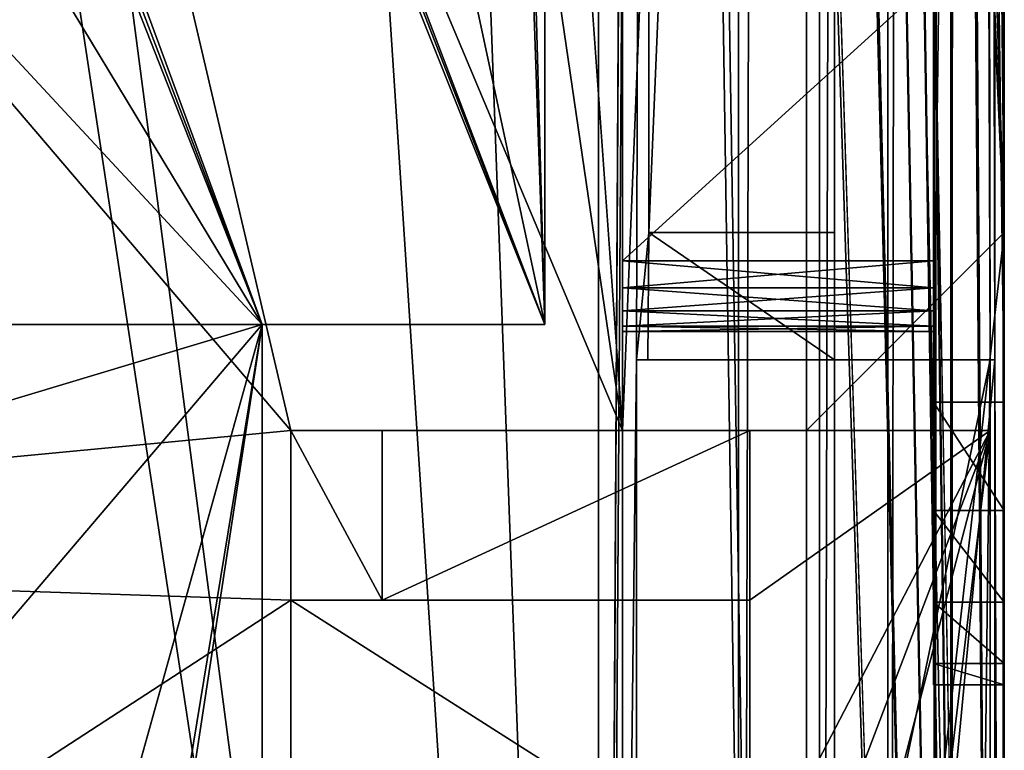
# Model space of a CAD drawing. Extents: x -3 to 104, y -79 to 161.
# Tile 59 of 203: x 96.59 to 103.55, y -46.36 to -41.19. Entities that reach past the tile are written whole.
import ezdxf

# ---------------------------------------------------------------- set-up
doc = ezdxf.new("R2010")
doc.units = 0
doc.header["$MEASUREMENT"] = 0

msp = doc.modelspace()

# ---------------------------------------------------------------- linework, layer by layer
for points in [[(103.550003, 159.899994, -76.900002), (103.550003, -77.599998, -76.900002), (100.849998, 123.900002, -76.900002)], [(103.550003, -77.599998, -76.900002), (103.550003, 159.899994, -76.900002), (103.550003, -43.900002, -68.400002)], [(103.550003, -43.900002, -68.400002), (103.550003, 159.899994, -76.900002), (103.550003, -4.9, -68.400002)], [(103.550003, 149.899994, 10.1), (103.550003, -67.600098, 10.1), (102.349998, 97.599998, 10.1)], [(103.550003, -67.600098, 10.1), (103.550003, 149.899994, 10.1), (103.484001, 129.899994, 17.700001)], [(101.670998, -67.221199, 55), (101.670998, 149.520996, 55), (82.928497, -7.8067, 55)], [(102.241997, 149.520996, 54.8871), (101.670998, 149.520996, 55), (101.670998, -67.221199, 55)], [(102.241997, 149.520996, 54.8871), (101.670998, -67.221199, 55), (102.241997, -67.221199, 54.8871)], [(102.726997, 149.520996, 54.5653), (102.241997, -67.221199, 54.8871), (102.726997, -67.221199, 54.5653)], [(102.726997, 149.520996, 54.5653), (102.241997, 149.520996, 54.8871), (102.241997, -67.221199, 54.8871)], [(103.053001, 149.520996, 54.083099), (102.726997, -67.221199, 54.5653), (103.053001, -67.221199, 54.083099)], [(103.053001, 149.520996, 54.083099), (102.726997, 149.520996, 54.5653), (102.726997, -67.221199, 54.5653)], [(103.170998, 149.520996, 53.5131), (103.053001, -67.221199, 54.083099), (103.170998, -67.221199, 53.5131)], [(103.170998, 149.520996, 53.5131), (103.053001, 149.520996, 54.083099), (103.053001, -67.221199, 54.083099)], [(103.170998, 149.520996, 53.5131), (103.170998, -67.221199, 53.5131), (103.204002, 25.761299, 49.799999)], [(100.68, 148.529999, 52.5), (100.68, -66.229897, 52.5), (82.590202, 71.511299, 52.5)], [(101.036003, -2.4, 11.7), (100.68, -66.229897, 52.5), (100.68, 148.529999, 52.5)], [(103.484001, -43.599998, 17.700001), (103.484001, 129.899994, 17.700001), (103.343002, 41.261299, 33.799999)], [(103.550003, -67.600098, 10.1), (103.484001, 129.899994, 17.700001), (103.484001, -43.599998, 17.700001)], [(100.300003, 129.649994, 17.299999), (100.300003, -43.349998, 17.299999), (75.836403, 70.811302, 17.299999)], [(100.300003, -43.349998, 18.9), (100.300003, 129.649994, 18.9), (96.816803, 83.608299, 18.9)], [(100.300003, 129.649994, 17.299999), (100.300003, 129.649994, 18.9), (100.300003, -43.349998, 17.299999)], [(100.300003, -43.349998, 17.299999), (100.300003, 129.649994, 18.9), (100.300003, -43.349998, 18.9)], [(103.550003, -42.700001, 10.1), (103.550003, 129, 10.1), (102.25, 98.099998, 10.1)], [(103.550003, -4.1346, -9.5522), (103.550003, 129, 10.1), (103.550003, -42.700001, 10.1)], [(100.849998, 123.900002, -76.900002), (103.550003, -77.599998, -76.900002), (100.849998, 122.400002, -76.900002)], [(100.849998, 122.400002, -76.900002), (103.550003, -77.599998, -76.900002), (100.849998, 98, -76.900002)], [(103.550003, -42.700001, 10.1), (102.25, 98.099998, 10.1), (102.25, 88.099998, 10.1)], [(100.849998, 98, -76.900002), (103.550003, -77.599998, -76.900002), (100.849998, 96.800003, -76.900002)], [(102.349998, 97.599998, 10.1), (103.550003, -67.600098, 10.1), (102.349998, 88.599998, 10.1)], [(100.849998, 96.800003, -76.900002), (103.550003, -77.599998, -76.900002), (100.849998, 65.599998, -76.900002)], [(102.349998, 88.599998, 10.1), (103.550003, -67.600098, 10.1), (102.349998, -2.4, 10.1)], [(103.550003, -42.700001, 10.1), (102.25, 88.099998, 10.1), (102.25, -1.9, 10.1)], [(100.300003, -43.349998, 18.9), (96.816803, 83.608299, 18.9), (96.816803, 56.689499, 18.9)], [(82.590202, 71.511299, 52.5), (100.68, -66.229897, 52.5), (82.590202, 16.511299, 52.5)], [(75.836403, 70.811302, 17.299999), (100.300003, -43.349998, 17.299999), (75.836403, 20.8113, 17.299999)], [(100.849998, 65.599998, -76.900002), (103.550003, -77.599998, -76.900002), (100.849998, 64.400002, -76.900002)], [(100.849998, 64.400002, -76.900002), (103.550003, -77.599998, -76.900002), (100.849998, 33.200001, -76.900002)], [(100.300003, -43.349998, 18.9), (96.816803, 56.689499, 18.9), (75.836403, 20.8113, 18.9)], [(103.484001, -43.599998, 17.700001), (103.343002, 41.261299, 33.799999), (103.343002, 25.761299, 33.799999)], [(100.849998, 33.200001, -76.900002), (103.550003, -77.599998, -76.900002), (100.849998, 32, -76.900002)], [(100.849998, 32, -76.900002), (103.550003, -77.599998, -76.900002), (100.849998, 7.6, -76.900002)], [(103.170998, -67.221199, 53.5131), (103.204002, 25.299999, 49.707699), (103.204002, 25.761299, 49.799999)], [(103.484001, -43.599998, 17.700001), (103.343002, 25.761299, 33.799999), (103.342003, 25.149099, 33.9636)], [(103.170998, -67.221199, 53.5131), (103.207001, 24.877399, 49.433899), (103.204002, 25.299999, 49.707699)], [(103.484001, -43.599998, 17.700001), (103.342003, 25.149099, 33.9636), (103.339996, 24.877399, 34.1661)], [(103.170998, -67.221199, 53.5131), (103.209999, 24.5991, 49.010101), (103.207001, 24.877399, 49.433899)], [(103.484001, -43.599998, 17.700001), (103.339996, 24.877399, 34.1661), (103.335999, 24.5991, 34.589901)], [(103.170998, -67.221199, 53.5131), (103.448997, -43.599998, 21.700001), (103.209999, 24.5991, 49.010101)], [(103.448997, -43.599998, 21.700001), (103.213997, 24.511299, 48.549999), (103.209999, 24.5991, 49.010101)], [(103.448997, -43.599998, 21.700001), (103.335999, 24.5991, 34.589901), (103.332001, 24.511299, 35.049999)], [(103.448997, -43.599998, 21.700001), (103.484001, -43.599998, 17.700001), (103.335999, 24.5991, 34.589901)], [(103.448997, -43.599998, 21.700001), (103.253998, 24.511299, 44.049999), (103.213997, 24.511299, 48.549999)], [(103.448997, -43.599998, 21.700001), (103.292999, 24.511299, 39.549999), (103.253998, 24.511299, 44.049999)], [(103.448997, -43.599998, 21.700001), (103.332001, 24.511299, 35.049999), (103.292999, 24.511299, 39.549999)], [(100.300003, -43.349998, 18.9), (75.836403, 20.8113, 18.9), (75.663101, 20.052, 18.9)], [(75.836403, 20.8113, 17.299999), (100.300003, -43.349998, 17.299999), (75.663101, 20.052, 17.299999)], [(100.300003, -43.349998, 18.9), (75.663101, 20.052, 18.9), (75.177597, 19.4431, 18.9)], [(75.663101, 20.052, 17.299999), (100.300003, -43.349998, 17.299999), (75.177597, 19.4431, 17.299999)], [(98.300003, -43.349998, 18.9), (75.177597, 19.4431, 18.9), (74.475899, 19.1052, 18.9)], [(75.177597, 19.4431, 17.299999), (98.300003, -43.349998, 17.299999), (74.475899, 19.1052, 17.299999)], [(100.300003, -43.349998, 18.9), (75.177597, 19.4431, 18.9), (98.300003, -43.349998, 18.9)], [(75.177597, 19.4431, 17.299999), (100.300003, -43.349998, 17.299999), (98.300003, -43.349998, 17.299999)], [(60.471001, 19.228001, 17.299999), (98.300003, -43.349998, 17.299999), (2.3, -43.349998, 17.299999)], [(73.696999, 19.1052, 17.299999), (98.300003, -43.349998, 17.299999), (60.471001, 19.228001, 17.299999)], [(98.300003, -43.349998, 18.9), (73.696999, 19.1052, 18.9), (45.495899, 13.5513, 18.9)], [(98.300003, -43.349998, 18.9), (74.475899, 19.1052, 18.9), (73.696999, 19.1052, 18.9)], [(74.475899, 19.1052, 17.299999), (98.300003, -43.349998, 17.299999), (73.696999, 19.1052, 17.299999)], [(82.590202, 16.511299, 52.5), (100.68, -66.229897, 52.5), (82.590202, 15.3113, 52.5)], [(82.590202, 15.3113, 52.5), (100.68, -66.229897, 52.5), (82.590202, -11.5615, 52.5)], [(98.300003, -43.349998, 18.9), (45.495899, 13.5513, 18.9), (82.510002, -61.897999, 18.9)], [(100.849998, 7.6, -76.900002), (103.550003, -77.599998, -76.900002), (100.849998, 6.1, -76.900002)], [(100.849998, 6.1, -76.900002), (101.973999, -68.517303, -76.900002), (100.849998, -66.400002, -76.900002)], [(100.849998, 6.1, -76.900002), (102.050003, -68.900002, -76.900002), (101.973999, -68.517303, -76.900002)], [(100.849998, 6.1, -76.900002), (103.550003, -77.599998, -76.900002), (102.050003, -68.900002, -76.900002)], [(100.849998, 6.1, -76.900002), (100.849998, -66.400002, -76.900002), (100.849998, -37.900002, -65.900002)], [(100.849998, -44.099998, 2.8), (100.849998, -1.9, 2.8), (99.150002, -20.299999, 2.8)], [(100.849998, -1.9, 1), (100.849998, -66.400002, 1), (99.150002, -20.299999, 1)], [(100.849998, -1.9, 1), (100.849998, -32.900002, -11.9), (100.849998, -66.400002, 1)], [(100.849998, -1.9, 2.8), (100.849998, -44.099998, 2.8), (100.849998, -11.9, 8.1)], [(103.550003, -42.700001, 10.1), (102.25, -1.9, 10.1), (102.25, -11.9, 10.1)], [(101.036003, -11.4, 11.7), (100.68, -66.229897, 52.5), (101.036003, -2.4, 11.7)], [(102.349998, -2.4, 10.1), (103.550003, -67.600098, 10.1), (102.349998, -11.4, 10.1)], [(103.550003, -4.9, -9.4), (103.550003, -4.1346, -9.5522), (103.550003, -42.700001, 10.1)], [(103.050003, -4.9, -68.400002), (103.050003, -43.900002, -68.400002), (103.550003, -4.9, -68.400002)], [(103.550003, -4.9, -68.400002), (103.050003, -43.900002, -68.400002), (103.550003, -43.900002, -68.400002)], [(103.050003, -43.900002, -9.4), (103.050003, -25.9, -11.9), (103.050003, -4.9, -9.4)], [(103.050003, -43.900002, -68.400002), (103.050003, -4.9, -68.400002), (103.050003, -17.9, -65.900002)], [(103.050003, -43.900002, -9.4), (103.050003, -4.9, -9.4), (103.550003, -43.900002, -9.4)], [(103.550003, -43.900002, -9.4), (103.050003, -4.9, -9.4), (103.550003, -4.9, -9.4)], [(103.550003, -42.700001, 6.1), (103.550003, -4.9, -9.4), (103.550003, -42.700001, 10.1)], [(103.550003, -43.900002, -9.4), (103.550003, -4.9, -9.4), (103.550003, -42.700001, 6.1)], [(101.670998, -67.221199, 55), (82.928497, -7.8067, 55), (82.928497, -9.5889, 55)], [(101.670998, -67.221199, 55), (82.928497, -9.5889, 55), (82.783699, -10.6269, 55)], [(101.670998, -67.221199, 55), (82.783699, -10.6269, 55), (82.362297, -11.5827, 55)], [(100.948997, -43.599998, 21.700001), (100.68, -66.229897, 52.5), (101.036003, -11.4, 11.7)], [(101.036003, -42.700001, 11.7), (100.948997, -43.599998, 21.700001), (101.036003, -11.4, 11.7)], [(102.349998, -11.4, 11.7), (102.349998, -42.700001, 11.7), (101.036003, -42.700001, 11.7)], [(101.036003, -11.4, 11.7), (102.349998, -11.4, 11.7), (101.036003, -42.700001, 11.7)], [(103.550003, -67.600098, 10.1), (102.349998, -67.600098, 10.1), (102.349998, -11.4, 10.1)], [(102.349998, -42.700001, 11.7), (102.349998, -11.4, 10.1), (102.349998, -67.600098, 10.1)], [(102.349998, -42.700001, 11.7), (102.349998, -11.4, 11.7), (102.349998, -11.4, 10.1)], [(84.755501, -62.8461, 55), (101.670998, -67.221199, 55), (82.362297, -11.5827, 55)], [(100.68, -66.229897, 52.5), (98.179497, -66.229897, 52.5), (82.590202, -11.5615, 52.5)], [(98.179497, -66.229897, 52.5), (84.755501, -62.8461, 52.5), (82.590202, -11.5615, 52.5)], [(100.849998, -11.9, 8.1), (100.849998, -44.099998, 2.8), (100.849998, -44.099998, 11.3)], [(100.849998, -11.9, 8.1), (100.849998, -44.099998, 11.3), (100.849998, -11.9, 11.3)], [(100.849998, -11.9, 11.3), (100.849998, -44.099998, 11.3), (102.150002, -11.9, 11.3)], [(102.150002, -11.9, 11.3), (100.849998, -44.099998, 11.3), (102.150002, -44.099998, 11.3)], [(103.550003, -42.700001, 10.1), (102.25, -11.9, 10.1), (102.150002, -11.9, 10.1)], [(102.150002, -44.099998, 10.1), (103.550003, -42.700001, 10.1), (102.150002, -11.9, 10.1)], [(102.150002, -44.099998, 10.1), (102.150002, -11.9, 11.3), (102.150002, -44.099998, 11.3)], [(102.150002, -44.099998, 10.1), (102.150002, -11.9, 10.1), (102.150002, -11.9, 11.3)], [(103.050003, -43.900002, -68.400002), (103.050003, -17.9, -65.900002), (103.050003, -20.9, -65.900002)], [(100.849998, -44.099998, 2.8), (99.150002, -20.299999, 2.8), (98.227097, -26.181, 2.8)], [(100.849998, -66.400002, 1), (98.227097, -26.181, 1), (99.150002, -20.299999, 1)], [(103.050003, -43.900002, -68.400002), (103.050003, -20.9, -65.900002), (103.050003, -22.9, -65.900002)], [(103.050003, -43.900002, -68.400002), (103.050003, -22.9, -65.900002), (103.050003, -25.9, -65.900002)], [(103.050003, -43.900002, -9.4), (103.050003, -27.9, -11.9), (103.050003, -25.9, -11.9)], [(103.050003, -43.900002, -68.400002), (103.050003, -25.9, -65.900002), (103.050003, -27.9, -65.900002)], [(95.547302, -31.496599, 2.8), (100.849998, -44.099998, 2.8), (98.227097, -26.181, 2.8)], [(100.849998, -66.400002, 1), (95.547302, -31.496599, 1), (98.227097, -26.181, 1)], [(103.050003, -43.900002, -9.4), (103.050003, -30.9, -11.9), (103.050003, -27.9, -11.9)], [(103.050003, -43.900002, -68.400002), (103.050003, -27.9, -65.900002), (103.050003, -30.9, -65.900002)], [(103.050003, -43.900002, -9.4), (103.050003, -32.900002, -11.9), (103.050003, -30.9, -11.9)], [(103.050003, -43.900002, -68.400002), (103.050003, -30.9, -65.900002), (103.050003, -32.900002, -65.900002)], [(91.368103, -35.735901, 2.8), (98.503998, -44.099998, 2.8), (95.547302, -31.496599, 2.8)], [(100.849998, -66.400002, 1), (91.625504, -50.8428, 1), (95.547302, -31.496599, 1)], [(98.503998, -44.099998, 2.8), (100.849998, -44.099998, 2.8), (95.547302, -31.496599, 2.8)], [(100.849998, -32.900002, -11.9), (100.849998, -35.900002, -11.9), (100.849998, -66.400002, 1)], [(103.050003, -43.900002, -9.4), (103.050003, -35.900002, -11.9), (103.050003, -32.900002, -11.9)], [(103.050003, -43.900002, -68.400002), (103.050003, -32.900002, -65.900002), (103.050003, -35.900002, -65.900002)], [(89.146004, -44.9884, 2.8), (98.503998, -44.099998, 2.8), (91.368103, -35.735901, 2.8)], [(100.849998, -35.900002, -11.9), (100.849998, -37.900002, -11.9), (100.849998, -66.400002, 1)], [(103.050003, -43.900002, -9.4), (103.050003, -37.900002, -11.9), (103.050003, -35.900002, -11.9)], [(103.050003, -43.900002, -68.400002), (103.050003, -35.900002, -65.900002), (103.050003, -37.900002, -65.900002)], [(100.849998, -37.900002, -11.9), (100.849998, -40.900002, -11.9), (100.849998, -66.400002, 1)], [(100.849998, -37.900002, -65.900002), (100.849998, -66.400002, -76.900002), (100.849998, -40.900002, -65.900002)], [(103.050003, -43.900002, -9.4), (103.050003, -38.091301, -11.9381), (103.050003, -37.900002, -11.9)], [(103.050003, -43.900002, -68.400002), (103.050003, -37.900002, -65.900002), (103.050003, -38.091301, -65.8619)], [(103.050003, -43.900002, -9.4), (103.050003, -40.708698, -11.9381), (103.050003, -38.091301, -11.9381)], [(103.050003, -43.900002, -68.400002), (103.050003, -38.091301, -65.8619), (103.050003, -40.708698, -65.8619)], [(103.050003, -43.900002, -9.4), (103.050003, -40.900002, -11.9), (103.050003, -40.708698, -11.9381)], [(103.050003, -43.900002, -68.400002), (103.050003, -40.708698, -65.8619), (103.050003, -40.900002, -65.900002)], [(100.849998, -40.900002, -11.9), (100.849998, -42.900002, -11.9), (100.849998, -66.400002, 1)], [(100.849998, -42.900002, -39.900002), (100.849998, -42.900002, -37.900002), (100.849998, -40.900002, -37.900002)], [(100.849998, -40.900002, -39.900002), (100.849998, -42.900002, -39.900002), (100.849998, -40.900002, -37.900002)], [(100.849998, -40.900002, -65.900002), (100.849998, -66.400002, -76.900002), (100.849998, -42.900002, -65.900002)], [(100.849998, -40.900002, -65.900002), (100.849998, -42.900002, -65.900002), (103.050003, -40.900002, -65.900002)], [(103.050003, -40.900002, -65.900002), (100.849998, -42.900002, -65.900002), (103.050003, -42.900002, -65.900002)], [(103.050003, -42.900002, -39.900002), (100.849998, -42.900002, -39.900002), (103.050003, -40.900002, -39.900002)], [(103.050003, -40.900002, -39.900002), (100.849998, -42.900002, -39.900002), (100.849998, -40.900002, -39.900002)], [(100.849998, -40.900002, -37.900002), (100.849998, -42.900002, -37.900002), (103.050003, -40.900002, -37.900002)], [(103.050003, -40.900002, -37.900002), (100.849998, -42.900002, -37.900002), (103.050003, -42.900002, -37.900002)], [(103.050003, -40.900002, -11.9), (100.849998, -42.900002, -11.9), (100.849998, -40.900002, -11.9)], [(103.050003, -42.900002, -11.9), (100.849998, -42.900002, -11.9), (103.050003, -40.900002, -11.9)], [(103.050003, -42.900002, -11.9), (103.050003, -40.900002, -11.9), (103.050003, -43.900002, -9.4)], [(103.050003, -42.900002, -39.900002), (103.050003, -40.900002, -39.900002), (103.050003, -40.900002, -37.900002)], [(103.050003, -42.900002, -39.900002), (103.050003, -40.900002, -37.900002), (103.050003, -42.900002, -37.900002)], [(103.050003, -43.900002, -68.400002), (103.050003, -40.900002, -65.900002), (103.050003, -42.900002, -65.900002)], [(101.028, -43.599998, 12.6), (100.948997, -43.599998, 21.700001), (101.036003, -42.700001, 11.7)], [(102.349998, -43.599998, 12.6), (101.028, -43.599998, 12.6), (101.036003, -42.700001, 11.7)], [(102.349998, -43.599998, 12.6), (101.036003, -42.700001, 11.7), (102.349998, -42.700001, 11.7)], [(103.550003, -42.700001, 6.1), (102.150002, -55.099998, 10.1), (103.550003, -56.5, 6.1)], [(102.150002, -44.099998, 10.1), (102.150002, -55.099998, 10.1), (103.550003, -42.700001, 6.1)], [(102.150002, -44.099998, 10.1), (103.550003, -42.700001, 6.1), (103.550003, -42.700001, 10.1)], [(102.349998, -55.599998, 12.6), (102.349998, -42.700001, 11.7), (102.349998, -56.5, 11.7)], [(102.349998, -56.5, 11.7), (102.349998, -42.700001, 11.7), (102.349998, -67.600098, 10.1)], [(102.349998, -43.599998, 12.6), (102.349998, -42.700001, 11.7), (102.349998, -55.599998, 12.6)], [(103.550003, -56.5, 6.1), (103.550003, -44.665401, -9.5522), (103.550003, -42.700001, 6.1)], [(103.550003, -44.665401, -9.5522), (103.550003, -43.900002, -9.4), (103.550003, -42.700001, 6.1)], [(100.849998, -42.900002, -11.9), (100.849998, -43.091301, -11.9381), (100.849998, -66.400002, 1)], [(100.849998, -42.900002, -39.900002), (100.849998, -43.091301, -39.938099), (100.849998, -43.091301, -37.8619)], [(100.849998, -42.900002, -39.900002), (100.849998, -43.091301, -37.8619), (100.849998, -42.900002, -37.900002)], [(100.849998, -42.900002, -65.900002), (100.849998, -66.400002, -76.900002), (100.849998, -43.091301, -65.8619)], [(100.849998, -43.091301, -65.8619), (103.050003, -43.091301, -65.8619), (100.849998, -42.900002, -65.900002)], [(103.050003, -43.091301, -65.8619), (103.050003, -42.900002, -65.900002), (100.849998, -42.900002, -65.900002)], [(103.050003, -42.900002, -39.900002), (103.050003, -43.091301, -39.938099), (100.849998, -42.900002, -39.900002)], [(100.849998, -42.900002, -39.900002), (103.050003, -43.091301, -39.938099), (100.849998, -43.091301, -39.938099)], [(100.849998, -43.091301, -37.8619), (103.050003, -43.091301, -37.8619), (100.849998, -42.900002, -37.900002)], [(103.050003, -43.091301, -37.8619), (103.050003, -42.900002, -37.900002), (100.849998, -42.900002, -37.900002)], [(100.849998, -42.900002, -11.9), (103.050003, -42.900002, -11.9), (100.849998, -43.091301, -11.9381)], [(103.050003, -42.900002, -11.9), (103.050003, -43.091301, -11.9381), (100.849998, -43.091301, -11.9381)], [(103.050003, -43.091301, -11.9381), (103.050003, -42.900002, -11.9), (103.050003, -43.900002, -9.4)], [(103.050003, -43.091301, -39.938099), (103.050003, -42.900002, -37.900002), (103.050003, -43.091301, -37.8619)], [(103.050003, -43.091301, -39.938099), (103.050003, -42.900002, -39.900002), (103.050003, -42.900002, -37.900002)], [(103.050003, -43.900002, -68.400002), (103.050003, -42.900002, -65.900002), (103.050003, -43.091301, -65.8619)], [(100.849998, -43.091301, -11.9381), (100.849998, -43.253601, -12.0464), (100.849998, -66.400002, 1)], [(100.849998, -43.091301, -39.938099), (100.849998, -43.253601, -40.046398), (100.849998, -43.253601, -37.753601)], [(100.849998, -43.091301, -39.938099), (100.849998, -43.253601, -37.753601), (100.849998, -43.091301, -37.8619)], [(100.849998, -43.091301, -65.8619), (100.849998, -66.400002, -76.900002), (100.849998, -43.253601, -65.753601)], [(100.849998, -43.253601, -65.753601), (103.050003, -43.253601, -65.753601), (100.849998, -43.091301, -65.8619)], [(103.050003, -43.253601, -65.753601), (103.050003, -43.091301, -65.8619), (100.849998, -43.091301, -65.8619)], [(100.849998, -43.091301, -39.938099), (103.050003, -43.253601, -40.046398), (100.849998, -43.253601, -40.046398)], [(103.050003, -43.091301, -39.938099), (103.050003, -43.253601, -40.046398), (100.849998, -43.091301, -39.938099)], [(100.849998, -43.253601, -37.753601), (103.050003, -43.253601, -37.753601), (100.849998, -43.091301, -37.8619)], [(103.050003, -43.253601, -37.753601), (103.050003, -43.091301, -37.8619), (100.849998, -43.091301, -37.8619)], [(100.849998, -43.091301, -11.9381), (103.050003, -43.091301, -11.9381), (100.849998, -43.253601, -12.0464)], [(103.050003, -43.091301, -11.9381), (103.050003, -43.253601, -12.0464), (100.849998, -43.253601, -12.0464)], [(103.050003, -43.253601, -12.0464), (103.050003, -43.091301, -11.9381), (103.050003, -43.900002, -9.4)], [(103.050003, -43.253601, -40.046398), (103.050003, -43.091301, -37.8619), (103.050003, -43.253601, -37.753601)], [(103.050003, -43.253601, -40.046398), (103.050003, -43.091301, -39.938099), (103.050003, -43.091301, -37.8619)], [(103.050003, -43.900002, -68.400002), (103.050003, -43.091301, -65.8619), (103.050003, -43.253601, -65.753601)], [(100.849998, -43.3619, -12.2087), (100.849998, -66.400002, 1), (100.849998, -43.253601, -12.0464)], [(100.849998, -43.3619, -40.208698), (100.849998, -43.253601, -37.753601), (100.849998, -43.253601, -40.046398)], [(100.849998, -43.3619, -40.208698), (100.849998, -43.3619, -37.591301), (100.849998, -43.253601, -37.753601)], [(100.849998, -43.253601, -65.753601), (100.849998, -66.400002, -76.900002), (100.849998, -43.3619, -65.591301)], [(100.849998, -43.3619, -65.591301), (103.050003, -43.3619, -65.591301), (100.849998, -43.253601, -65.753601)], [(103.050003, -43.3619, -65.591301), (103.050003, -43.253601, -65.753601), (100.849998, -43.253601, -65.753601)], [(100.849998, -43.253601, -40.046398), (103.050003, -43.3619, -40.208698), (100.849998, -43.3619, -40.208698)], [(103.050003, -43.253601, -40.046398), (103.050003, -43.3619, -40.208698), (100.849998, -43.253601, -40.046398)], [(100.849998, -43.3619, -37.591301), (103.050003, -43.3619, -37.591301), (100.849998, -43.253601, -37.753601)], [(103.050003, -43.3619, -37.591301), (103.050003, -43.253601, -37.753601), (100.849998, -43.253601, -37.753601)], [(100.849998, -43.253601, -12.0464), (103.050003, -43.253601, -12.0464), (100.849998, -43.3619, -12.2087)], [(103.050003, -43.253601, -12.0464), (103.050003, -43.3619, -12.2087), (100.849998, -43.3619, -12.2087)], [(103.050003, -43.253601, -12.0464), (103.050003, -43.900002, -9.4), (103.050003, -44.665401, -9.5522)], [(103.050003, -45.314201, -9.9858), (103.050003, -43.253601, -12.0464), (103.050003, -44.665401, -9.5522)], [(103.050003, -45.747799, -10.6346), (103.050003, -43.253601, -12.0464), (103.050003, -45.314201, -9.9858)], [(103.050003, -45.900002, -11.4), (103.050003, -43.253601, -12.0464), (103.050003, -45.747799, -10.6346)], [(103.050003, -45.900002, -11.4), (103.050003, -43.3619, -12.2087), (103.050003, -43.253601, -12.0464)], [(103.050003, -43.3619, -40.208698), (103.050003, -43.253601, -37.753601), (103.050003, -43.3619, -37.591301)], [(103.050003, -43.3619, -40.208698), (103.050003, -43.253601, -40.046398), (103.050003, -43.253601, -37.753601)], [(103.050003, -45.900002, -66.400002), (103.050003, -43.253601, -65.753601), (103.050003, -43.3619, -65.591301)], [(103.050003, -44.665401, -68.247803), (103.050003, -43.900002, -68.400002), (103.050003, -43.253601, -65.753601)], [(103.050003, -45.747799, -67.165398), (103.050003, -43.253601, -65.753601), (103.050003, -45.900002, -66.400002)], [(103.050003, -45.314201, -67.814201), (103.050003, -44.665401, -68.247803), (103.050003, -43.253601, -65.753601)], [(103.050003, -45.314201, -67.814201), (103.050003, -43.253601, -65.753601), (103.050003, -45.747799, -67.165398)], [(98.300003, -43.349998, 17.299999), (9.7291, -69.979897, 17.299999), (2.3, -43.349998, 17.299999)], [(98.300003, -43.349998, 17.299999), (90.870903, -69.979897, 17.299999), (9.7291, -69.979897, 17.299999)], [(98.300003, -55.849998, 18.9), (98.300003, -43.349998, 18.9), (82.510002, -61.897999, 18.9)], [(98.300003, -43.349998, 17.299999), (95.240097, -61.993999, 17.299999), (90.870903, -69.979897, 17.299999)], [(98.300003, -43.349998, 17.299999), (95.549103, -61.352402, 17.299999), (95.240097, -61.993999, 17.299999)], [(98.300003, -43.349998, 17.299999), (98.300003, -55.849998, 17.299999), (95.549103, -61.352402, 17.299999)], [(98.300003, -43.349998, 17.299999), (100.300003, -43.349998, 18.9), (98.300003, -43.349998, 18.9)], [(98.300003, -43.349998, 17.299999), (100.300003, -43.349998, 17.299999), (100.300003, -43.349998, 18.9)], [(98.300003, -55.849998, 17.299999), (98.300003, -43.349998, 17.299999), (98.300003, -55.849998, 18.9)], [(98.300003, -55.849998, 18.9), (98.300003, -43.349998, 17.299999), (98.300003, -43.349998, 18.9)], [(100.849998, -43.400002, -12.4), (100.849998, -66.400002, 1), (100.849998, -43.3619, -12.2087)], [(100.849998, -43.3619, -40.208698), (100.849998, -43.400002, -37.400002), (100.849998, -43.3619, -37.591301)], [(100.849998, -43.400002, -40.400002), (100.849998, -43.400002, -37.400002), (100.849998, -43.3619, -40.208698)], [(100.849998, -43.3619, -65.591301), (100.849998, -66.400002, -76.900002), (100.849998, -43.400002, -65.400002)], [(100.849998, -43.400002, -65.400002), (103.050003, -43.400002, -65.400002), (100.849998, -43.3619, -65.591301)], [(103.050003, -43.400002, -65.400002), (103.050003, -43.3619, -65.591301), (100.849998, -43.3619, -65.591301)], [(100.849998, -43.3619, -40.208698), (103.050003, -43.400002, -40.400002), (100.849998, -43.400002, -40.400002)], [(103.050003, -43.3619, -40.208698), (103.050003, -43.400002, -40.400002), (100.849998, -43.3619, -40.208698)], [(100.849998, -43.400002, -37.400002), (103.050003, -43.400002, -37.400002), (100.849998, -43.3619, -37.591301)], [(103.050003, -43.400002, -37.400002), (103.050003, -43.3619, -37.591301), (100.849998, -43.3619, -37.591301)], [(100.849998, -43.3619, -12.2087), (103.050003, -43.3619, -12.2087), (100.849998, -43.400002, -12.4)], [(103.050003, -43.3619, -12.2087), (103.050003, -43.400002, -12.4), (100.849998, -43.400002, -12.4)], [(103.050003, -45.900002, -11.4), (103.050003, -43.400002, -12.4), (103.050003, -43.3619, -12.2087)], [(103.050003, -43.400002, -40.400002), (103.050003, -43.3619, -37.591301), (103.050003, -43.400002, -37.400002)], [(103.050003, -43.400002, -40.400002), (103.050003, -43.3619, -40.208698), (103.050003, -43.3619, -37.591301)], [(103.050003, -45.900002, -66.400002), (103.050003, -43.3619, -65.591301), (103.050003, -43.400002, -65.400002)], [(100.849998, -43.400002, -37.400002), (100.849998, -66.400002, 1), (100.849998, -43.400002, -12.4)], [(100.849998, -66.400002, -76.900002), (100.849998, -66.400002, 1), (100.849998, -43.400002, -37.400002)], [(100.849998, -66.400002, -76.900002), (100.849998, -43.400002, -37.400002), (100.849998, -43.400002, -40.400002)], [(100.849998, -43.400002, -65.400002), (100.849998, -66.400002, -76.900002), (100.849998, -43.400002, -40.400002)], [(100.849998, -43.400002, -65.400002), (100.849998, -43.400002, -40.400002), (103.050003, -43.400002, -65.400002)], [(103.050003, -43.400002, -65.400002), (100.849998, -43.400002, -40.400002), (103.050003, -43.400002, -40.400002)], [(100.849998, -43.400002, -37.400002), (100.849998, -43.400002, -12.4), (103.050003, -43.400002, -37.400002)], [(103.050003, -43.400002, -37.400002), (100.849998, -43.400002, -12.4), (103.050003, -43.400002, -12.4)], [(103.050003, -43.400002, -37.400002), (103.050003, -43.400002, -12.4), (103.050003, -45.900002, -11.4)], [(103.050003, -45.900002, -66.400002), (103.050003, -43.400002, -65.400002), (103.050003, -43.400002, -40.400002)], [(103.050003, -45.900002, -11.4), (103.050003, -45.900002, -66.400002), (103.050003, -43.400002, -40.400002)], [(103.050003, -45.900002, -11.4), (103.050003, -43.400002, -40.400002), (103.050003, -43.400002, -37.400002)], [(100.948997, -55.599998, 21.700001), (100.68, -66.229897, 52.5), (100.948997, -43.599998, 21.700001)], [(100.948997, -43.599998, 21.700001), (102.349998, -43.599998, 17.700001), (103.448997, -43.599998, 21.700001)], [(100.948997, -43.599998, 21.700001), (101.028, -43.599998, 12.6), (102.349998, -43.599998, 17.700001)], [(103.448997, -43.599998, 21.700001), (100.948997, -55.599998, 21.700001), (100.948997, -43.599998, 21.700001)], [(103.448997, -55.599998, 21.700001), (100.948997, -55.599998, 21.700001), (103.448997, -43.599998, 21.700001)], [(102.349998, -43.599998, 17.700001), (101.028, -43.599998, 12.6), (102.349998, -43.599998, 12.6)], [(102.349998, -55.599998, 17.700001), (102.349998, -43.599998, 17.700001), (102.349998, -55.599998, 12.6)], [(102.349998, -55.599998, 12.6), (102.349998, -43.599998, 17.700001), (102.349998, -43.599998, 12.6)], [(103.448997, -43.599998, 21.700001), (102.349998, -43.599998, 17.700001), (103.484001, -43.599998, 17.700001)], [(102.349998, -43.599998, 17.700001), (102.349998, -55.599998, 17.700001), (103.484001, -43.599998, 17.700001)], [(102.349998, -55.599998, 17.700001), (103.484001, -55.599998, 17.700001), (103.484001, -43.599998, 17.700001)], [(103.170998, -67.221199, 53.5131), (103.448997, -55.599998, 21.700001), (103.448997, -43.599998, 21.700001)], [(103.550003, -67.600098, 10.1), (103.484001, -43.599998, 17.700001), (103.484001, -55.599998, 17.700001)], [(103.050003, -44.665401, -68.247803), (103.550003, -44.665401, -68.247803), (103.050003, -43.900002, -68.400002)], [(103.550003, -44.665401, -68.247803), (103.550003, -43.900002, -68.400002), (103.050003, -43.900002, -68.400002)], [(103.550003, -43.900002, -9.4), (103.550003, -44.665401, -9.5522), (103.050003, -43.900002, -9.4)], [(103.050003, -43.900002, -9.4), (103.550003, -44.665401, -9.5522), (103.050003, -44.665401, -9.5522)], [(103.550003, -77.599998, -76.900002), (103.550003, -43.900002, -68.400002), (103.550003, -44.665401, -68.247803)], [(89.146004, -44.9884, 2.8), (98.503998, -45.299999, 2.8), (98.503998, -44.099998, 2.8)], [(98.503998, -44.099998, 2.8), (100.849998, -44.099998, 11.3), (100.849998, -44.099998, 2.8)], [(98.503998, -44.099998, 2.8), (99.150002, -44.099998, 21.299999), (100.849998, -44.099998, 11.3)], [(98.503998, -44.099998, 2.8), (99.150002, -45.299999, 21.299999), (99.150002, -44.099998, 21.299999)], [(98.503998, -45.299999, 2.8), (99.150002, -45.299999, 21.299999), (98.503998, -44.099998, 2.8)], [(100.849998, -44.099998, 11.3), (99.150002, -44.099998, 21.299999), (102.150002, -44.099998, 17.799999)], [(102.150002, -44.099998, 17.799999), (99.150002, -44.099998, 21.299999), (101.75, -44.099998, 21.299999)], [(99.150002, -45.299999, 21.299999), (101.75, -44.099998, 21.299999), (99.150002, -44.099998, 21.299999)], [(99.150002, -45.299999, 21.299999), (101.75, -45.299999, 21.299999), (101.75, -44.099998, 21.299999)], [(100.849998, -44.099998, 11.3), (102.150002, -44.099998, 17.799999), (102.150002, -44.099998, 11.3)], [(102.150002, -44.099998, 17.799999), (101.75, -44.099998, 21.299999), (103.449997, -44.099998, 19.0333)], [(101.75, -45.299999, 21.299999), (103.449997, -44.099998, 19.0333), (101.75, -44.099998, 21.299999)], [(101.75, -50.633301, 21.299999), (103.449997, -44.099998, 19.0333), (101.75, -48.5667, 21.299999)], [(101.75, -48.5667, 21.299999), (103.449997, -44.099998, 19.0333), (101.75, -47.366699, 21.299999)], [(101.75, -47.366699, 21.299999), (103.449997, -44.099998, 19.0333), (101.75, -45.299999, 21.299999)], [(103.449997, -55.099998, 19.0333), (103.449997, -44.099998, 19.0333), (101.75, -50.633301, 21.299999)], [(102.150002, -55.099998, 11.3), (102.150002, -44.099998, 17.799999), (102.150002, -55.099998, 17.799999)], [(102.150002, -55.099998, 11.3), (102.150002, -44.099998, 11.3), (102.150002, -44.099998, 17.799999)], [(102.150002, -55.099998, 10.1), (102.150002, -44.099998, 11.3), (102.150002, -55.099998, 11.3)], [(102.150002, -55.099998, 10.1), (102.150002, -44.099998, 10.1), (102.150002, -44.099998, 11.3)], [(103.449997, -44.099998, 18.0292), (102.150002, -44.099998, 17.799999), (103.449997, -44.099998, 19.0333)], [(102.150002, -55.099998, 17.799999), (102.150002, -44.099998, 17.799999), (103.449997, -44.099998, 18.0292)], [(103.449997, -55.099998, 18.0292), (102.150002, -55.099998, 17.799999), (103.449997, -44.099998, 18.0292)], [(103.449997, -55.099998, 18.0292), (103.449997, -44.099998, 18.0292), (103.449997, -44.099998, 19.0333)], [(103.449997, -55.099998, 19.0333), (103.449997, -55.099998, 18.0292), (103.449997, -44.099998, 19.0333)], [(103.050003, -45.314201, -67.814201), (103.550003, -45.314201, -67.814201), (103.050003, -44.665401, -68.247803)], [(103.550003, -45.314201, -67.814201), (103.550003, -44.665401, -68.247803), (103.050003, -44.665401, -68.247803)], [(103.050003, -44.665401, -9.5522), (103.550003, -45.314201, -9.9858), (103.050003, -45.314201, -9.9858)], [(103.550003, -44.665401, -9.5522), (103.550003, -45.314201, -9.9858), (103.050003, -44.665401, -9.5522)], [(103.550003, -45.314201, -9.9858), (103.550003, -44.665401, -9.5522), (103.550003, -56.5, 6.1)], [(103.550003, -77.599998, -76.900002), (103.550003, -44.665401, -68.247803), (103.550003, -67.599998, -68.400002)], [(103.550003, -67.599998, -68.400002), (103.550003, -44.665401, -68.247803), (103.550003, -45.314201, -67.814201)], [(91.383698, -49.929901, 2.8), (98.503998, -45.299999, 2.8), (89.146004, -44.9884, 2.8)], [(91.383698, -49.929901, 2.8), (98.503998, -47.366699, 2.8), (98.503998, -45.299999, 2.8)], [(98.503998, -45.299999, 2.8), (101.75, -47.366699, 2.8), (101.75, -45.299999, 2.8)], [(98.503998, -47.366699, 2.8), (101.75, -47.366699, 2.8), (98.503998, -45.299999, 2.8)], [(98.503998, -45.299999, 2.8), (101.75, -45.299999, 2.8), (99.150002, -45.299999, 21.299999)], [(99.150002, -45.299999, 21.299999), (101.75, -45.299999, 2.8), (101.75, -45.299999, 21.299999)], [(101.75, -47.366699, 2.8), (101.75, -47.366699, 21.299999), (101.75, -45.299999, 2.8)], [(101.75, -45.299999, 2.8), (101.75, -47.366699, 21.299999), (101.75, -45.299999, 21.299999)], [(103.050003, -45.747799, -67.165398), (103.550003, -45.747799, -67.165398), (103.050003, -45.314201, -67.814201)], [(103.550003, -45.747799, -67.165398), (103.550003, -45.314201, -67.814201), (103.050003, -45.314201, -67.814201)], [(103.050003, -45.314201, -9.9858), (103.550003, -45.747799, -10.6346), (103.050003, -45.747799, -10.6346)], [(103.550003, -45.314201, -9.9858), (103.550003, -45.747799, -10.6346), (103.050003, -45.314201, -9.9858)], [(103.550003, -56.5, 6.1), (103.550003, -45.747799, -10.6346), (103.550003, -45.314201, -9.9858)], [(103.550003, -67.599998, -68.400002), (103.550003, -45.314201, -67.814201), (103.550003, -45.747799, -67.165398)], [(103.050003, -45.900002, -66.400002), (103.550003, -45.900002, -66.400002), (103.050003, -45.747799, -67.165398)], [(103.550003, -45.900002, -66.400002), (103.550003, -45.747799, -67.165398), (103.050003, -45.747799, -67.165398)], [(103.050003, -45.747799, -10.6346), (103.550003, -45.900002, -11.4), (103.050003, -45.900002, -11.4)], [(103.550003, -45.747799, -10.6346), (103.550003, -45.900002, -11.4), (103.050003, -45.747799, -10.6346)], [(103.550003, -56.5, 6.1), (103.550003, -45.900002, -11.4), (103.550003, -45.747799, -10.6346)], [(103.550003, -67.599998, -68.400002), (103.550003, -45.747799, -67.165398), (103.550003, -45.900002, -66.400002)], [(103.050003, -45.900002, -66.400002), (103.550003, -45.900002, -11.4), (103.550003, -45.900002, -66.400002)], [(103.050003, -45.900002, -66.400002), (103.050003, -45.900002, -11.4), (103.550003, -45.900002, -11.4)], [(103.550003, -67.599998, 10.1), (103.550003, -45.900002, -11.4), (103.550003, -56.5, 6.1)], [(103.550003, -67.599998, -68.400002), (103.550003, -45.900002, -66.400002), (103.550003, -45.900002, -11.4)], [(103.550003, -67.599998, 10.1), (103.550003, -67.599998, -68.400002), (103.550003, -45.900002, -11.4)]]:
    msp.add_3dface(points)

doc.saveas('drawing.dxf')
